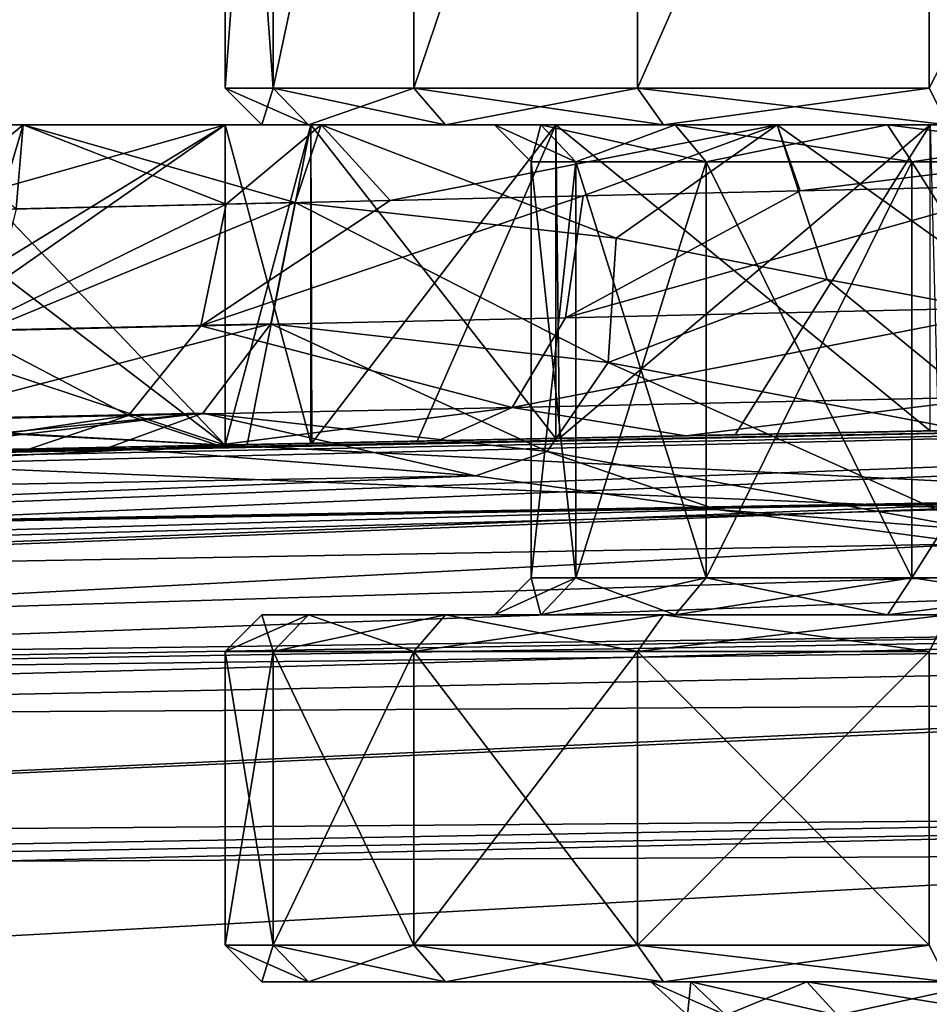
# Model space of a CAD drawing. Extents: x -62 to 446, y -84 to 1766.
# Tile 39 of 221: x 37 to 44, y -23 to -15. Entities that reach past the tile are written whole.
import ezdxf

# ---------------------------------------------------------------- set-up
doc = ezdxf.new("R2010")
doc.units = 0
doc.header["$LTSCALE"] = 65.185185
for name, color, linetype in [('1009', 7, 'CONTINUOUS'), ('1010', 7, 'CONTINUOUS'), ('1011', 7, 'CONTINUOUS'), ('1012', 7, 'CONTINUOUS'), ('1013', 7, 'CONTINUOUS'), ('1014', 7, 'CONTINUOUS'), ('1015', 7, 'CONTINUOUS'), ('1016', 7, 'CONTINUOUS'), ('1017', 7, 'CONTINUOUS'), ('1018', 7, 'CONTINUOUS'), ('1019', 7, 'CONTINUOUS'), ('1020', 7, 'CONTINUOUS'), ('762', 7, 'CONTINUOUS'), ('763', 7, 'CONTINUOUS'), ('764', 7, 'CONTINUOUS'), ('771', 7, 'CONTINUOUS'), ('773', 7, 'CONTINUOUS'), ('774', 7, 'CONTINUOUS'), ('775', 7, 'CONTINUOUS'), ('776', 7, 'CONTINUOUS'), ('777', 7, 'CONTINUOUS'), ('779', 7, 'CONTINUOUS'), ('883', 7, 'CONTINUOUS'), ('884', 7, 'CONTINUOUS'), ('885', 7, 'CONTINUOUS'), ('891', 7, 'CONTINUOUS'), ('895', 7, 'CONTINUOUS'), ('896', 7, 'CONTINUOUS'), ('897', 7, 'CONTINUOUS'), ('900', 7, 'CONTINUOUS'), ('905', 7, 'CONTINUOUS'), ('986', 7, 'CONTINUOUS'), ('987', 7, 'CONTINUOUS'), ('988', 7, 'CONTINUOUS'), ('989', 7, 'CONTINUOUS'), ('990', 7, 'CONTINUOUS'), ('991', 7, 'CONTINUOUS'), ('997', 7, 'CONTINUOUS'), ('998', 7, 'CONTINUOUS'), ('999', 7, 'CONTINUOUS')]:
    doc.layers.add(name, color=color, linetype=linetype)

msp = doc.modelspace()

# ---------------------------------------------------------------- linework, layer by layer
at = {"layer": '1009', "linetype": 'CONTINUOUS'}
for points in [[(38.8, -16), (38.5, -15.7), (38.8919, -15.7, -2.9764), (38.8, -16)], [(39.1816, -16, -2.8988), (38.8, -16), (38.8919, -15.7, -2.9764), (39.1816, -16, -2.8988)], [(39.1816, -16, -2.8988), (38.8919, -15.7, -2.9764), (40.0407, -15.7, -5.75), (39.1816, -16, -2.8988)], [(40.3005, -16, -5.6), (39.1816, -16, -2.8988), (40.0407, -15.7, -5.75), (40.3005, -16, -5.6)], [(40.3005, -16, -5.6), (40.0407, -15.7, -5.75), (41.8683, -15.7, -8.1317), (40.3005, -16, -5.6)], [(42.0804, -16, -7.9196), (40.3005, -16, -5.6), (41.8683, -15.7, -8.1317), (42.0804, -16, -7.9196)], [(42.0804, -16, -7.9196), (41.8683, -15.7, -8.1317), (44.25, -15.7, -9.9593), (42.0804, -16, -7.9196)], [(44.4, -16, -9.6995), (42.0804, -16, -7.9196), (44.25, -15.7, -9.9593), (44.4, -16, -9.6995)]]:
    msp.add_3dface(points, dxfattribs=at)
at = {"layer": '1010', "linetype": 'CONTINUOUS'}
for points in [[(38.8, -16), (39.1816, -16, 2.8988), (38.5, -15.7), (38.8, -16)], [(38.5, -15.7), (39.1816, -16, 2.8988), (38.8919, -15.7, 2.9764), (38.5, -15.7)], [(39.1816, -16, 2.8988), (40.3005, -16, 5.6), (38.8919, -15.7, 2.9764), (39.1816, -16, 2.8988)], [(40.3005, -16, 5.6), (40.0407, -15.7, 5.75), (38.8919, -15.7, 2.9764), (40.3005, -16, 5.6)], [(40.3005, -16, 5.6), (42.0804, -16, 7.9196), (40.0407, -15.7, 5.75), (40.3005, -16, 5.6)], [(42.0804, -16, 7.9196), (41.8683, -15.7, 8.1317), (40.0407, -15.7, 5.75), (42.0804, -16, 7.9196)], [(42.0804, -16, 7.9196), (44.4, -16, 9.6995), (41.8683, -15.7, 8.1317), (42.0804, -16, 7.9196)], [(44.4, -16, 9.6995), (44.25, -15.7, 9.9593), (41.8683, -15.7, 8.1317), (44.4, -16, 9.6995)]]:
    msp.add_3dface(points, dxfattribs=at)
at = {"layer": '1011', "linetype": 'CONTINUOUS'}
for points in [[(41, -16.3), (40.7, -16), (41.0764, -16, -2.6191), (41, -16.3)], [(41.3643, -16.3, -2.5346), (41, -16.3), (41.0764, -16, -2.6191), (41.3643, -16.3, -2.5346)], [(41.3643, -16.3, -2.5346), (41.0764, -16, -2.6191), (42.1759, -16, -5.0272), (41.3643, -16.3, -2.5346)], [(42.4283, -16.3, -4.8651), (41.3643, -16.3, -2.5346), (42.1759, -16, -5.0272), (42.4283, -16.3, -4.8651)], [(42.4283, -16.3, -4.8651), (42.1759, -16, -5.0272), (43.9093, -16, -7.0281), (42.4283, -16.3, -4.8651)], [(44.1058, -16.3, -6.8014), (42.4283, -16.3, -4.8651), (43.9093, -16, -7.0281), (44.1058, -16.3, -6.8014)], [(44.1058, -16.3, -6.8014), (43.9093, -16, -7.0281), (46.1363, -16, -8.4594), (44.1058, -16.3, -6.8014)], [(46.2609, -16.3, -8.1865), (44.1058, -16.3, -6.8014), (46.1363, -16, -8.4594), (46.2609, -16.3, -8.1865)]]:
    msp.add_3dface(points, dxfattribs=at)
at = {"layer": '1012', "linetype": 'CONTINUOUS'}
for points in [[(40.7, -16), (41, -16.3), (41.3643, -16.3, 2.5346), (40.7, -16)], [(41.0764, -16, 2.6191), (40.7, -16), (41.3643, -16.3, 2.5346), (41.0764, -16, 2.6191)], [(42.1759, -16, 5.0272), (41.0764, -16, 2.6191), (42.4283, -16.3, 4.865), (42.1759, -16, 5.0272)], [(41.0764, -16, 2.6191), (41.3643, -16.3, 2.5346), (42.4283, -16.3, 4.865), (41.0764, -16, 2.6191)], [(43.9093, -16, 7.0281), (42.1759, -16, 5.0272), (44.1058, -16.3, 6.8013), (43.9093, -16, 7.0281)], [(42.1759, -16, 5.0272), (42.4283, -16.3, 4.865), (44.1058, -16.3, 6.8013), (42.1759, -16, 5.0272)], [(46.1363, -16, 8.4594), (43.9093, -16, 7.0281), (46.2609, -16.3, 8.1865), (46.1363, -16, 8.4594)], [(43.9093, -16, 7.0281), (44.1058, -16.3, 6.8013), (46.2609, -16.3, 8.1865), (43.9093, -16, 7.0281)]]:
    msp.add_3dface(points, dxfattribs=at)
at = {"layer": '1013', "linetype": 'CONTINUOUS'}
for points in [[(41.0764, -20, -2.6191), (40.7, -20), (41.3643, -19.7, -2.5346), (41.0764, -20, -2.6191)], [(40.7, -20), (41, -19.7), (41.3643, -19.7, -2.5346), (40.7, -20)], [(42.1759, -20, -5.0272), (41.0764, -20, -2.6191), (42.4283, -19.7, -4.865), (42.1759, -20, -5.0272)], [(41.0764, -20, -2.6191), (41.3643, -19.7, -2.5346), (42.4283, -19.7, -4.865), (41.0764, -20, -2.6191)], [(43.9093, -20, -7.0281), (42.1759, -20, -5.0272), (44.1058, -19.7, -6.8013), (43.9093, -20, -7.0281)], [(42.1759, -20, -5.0272), (42.4283, -19.7, -4.865), (44.1058, -19.7, -6.8013), (42.1759, -20, -5.0272)], [(46.1363, -20, -8.4594), (43.9093, -20, -7.0281), (46.2609, -19.7, -8.1865), (46.1363, -20, -8.4594)], [(43.9093, -20, -7.0281), (44.1058, -19.7, -6.8013), (46.2609, -19.7, -8.1865), (43.9093, -20, -7.0281)]]:
    msp.add_3dface(points, dxfattribs=at)
at = {"layer": '1014', "linetype": 'CONTINUOUS'}
for points in [[(40.7, -20), (41.0764, -20, 2.6191), (41, -19.7), (40.7, -20)], [(41, -19.7), (41.0764, -20, 2.6191), (41.3643, -19.7, 2.5346), (41, -19.7)], [(41.0764, -20, 2.6191), (42.1759, -20, 5.0272), (41.3643, -19.7, 2.5346), (41.0764, -20, 2.6191)], [(42.1759, -20, 5.0272), (42.4283, -19.7, 4.865), (41.3643, -19.7, 2.5346), (42.1759, -20, 5.0272)], [(42.1759, -20, 5.0272), (43.9093, -20, 7.0281), (42.4283, -19.7, 4.865), (42.1759, -20, 5.0272)], [(43.9093, -20, 7.0281), (44.1058, -19.7, 6.8013), (42.4283, -19.7, 4.865), (43.9093, -20, 7.0281)], [(43.9093, -20, 7.0281), (46.1363, -20, 8.4594), (44.1058, -19.7, 6.8013), (43.9093, -20, 7.0281)], [(46.1363, -20, 8.4594), (46.2609, -19.7, 8.1865), (44.1058, -19.7, 6.8013), (46.1363, -20, 8.4594)]]:
    msp.add_3dface(points, dxfattribs=at)
at = {"layer": '1015', "linetype": 'CONTINUOUS'}
for points in [[(38.8919, -20.3, -2.9764), (38.5, -20.3), (39.1816, -20, -2.8988), (38.8919, -20.3, -2.9764)], [(38.5, -20.3), (38.8, -20), (39.1816, -20, -2.8988), (38.5, -20.3)], [(40.0407, -20.3, -5.75), (38.8919, -20.3, -2.9764), (40.3005, -20, -5.6), (40.0407, -20.3, -5.75)], [(38.8919, -20.3, -2.9764), (39.1816, -20, -2.8988), (40.3005, -20, -5.6), (38.8919, -20.3, -2.9764)], [(41.8683, -20.3, -8.1317), (40.0407, -20.3, -5.75), (42.0804, -20, -7.9196), (41.8683, -20.3, -8.1317)], [(40.0407, -20.3, -5.75), (40.3005, -20, -5.6), (42.0804, -20, -7.9196), (40.0407, -20.3, -5.75)], [(44.25, -20.3, -9.9593), (41.8683, -20.3, -8.1317), (44.4, -20, -9.6995), (44.25, -20.3, -9.9593)], [(41.8683, -20.3, -8.1317), (42.0804, -20, -7.9196), (44.4, -20, -9.6995), (41.8683, -20.3, -8.1317)]]:
    msp.add_3dface(points, dxfattribs=at)
at = {"layer": '1016', "linetype": 'CONTINUOUS'}
for points in [[(38.8, -20), (38.5, -20.3), (38.8919, -20.3, 2.9764), (38.8, -20)], [(39.1816, -20, 2.8988), (38.8, -20), (38.8919, -20.3, 2.9764), (39.1816, -20, 2.8988)], [(39.1816, -20, 2.8988), (38.8919, -20.3, 2.9764), (40.0407, -20.3, 5.75), (39.1816, -20, 2.8988)], [(40.3005, -20, 5.6), (39.1816, -20, 2.8988), (40.0407, -20.3, 5.75), (40.3005, -20, 5.6)], [(40.3005, -20, 5.6), (40.0407, -20.3, 5.75), (41.8683, -20.3, 8.1317), (40.3005, -20, 5.6)], [(42.0804, -20, 7.9196), (40.3005, -20, 5.6), (41.8683, -20.3, 8.1317), (42.0804, -20, 7.9196)], [(42.0804, -20, 7.9196), (41.8683, -20.3, 8.1317), (44.25, -20.3, 9.9593), (42.0804, -20, 7.9196)], [(44.4, -20, 9.6995), (42.0804, -20, 7.9196), (44.25, -20.3, 9.9593), (44.4, -20, 9.6995)]]:
    msp.add_3dface(points, dxfattribs=at)
at = {"layer": '1017', "linetype": 'CONTINUOUS'}
for points in [[(38.8, -23), (38.5, -22.7), (38.8919, -22.7, -2.9764), (38.8, -23)], [(39.1816, -23, -2.8988), (38.8, -23), (38.8919, -22.7, -2.9764), (39.1816, -23, -2.8988)], [(39.1816, -23, -2.8988), (38.8919, -22.7, -2.9764), (40.0407, -22.7, -5.75), (39.1816, -23, -2.8988)], [(40.3005, -23, -5.6), (39.1816, -23, -2.8988), (40.0407, -22.7, -5.75), (40.3005, -23, -5.6)], [(40.3005, -23, -5.6), (40.0407, -22.7, -5.75), (41.8683, -22.7, -8.1317), (40.3005, -23, -5.6)], [(42.0804, -23, -7.9196), (40.3005, -23, -5.6), (41.8683, -22.7, -8.1317), (42.0804, -23, -7.9196)], [(42.0804, -23, -7.9196), (41.8683, -22.7, -8.1317), (44.25, -22.7, -9.9593), (42.0804, -23, -7.9196)], [(44.4, -23, -9.6995), (42.0804, -23, -7.9196), (44.25, -22.7, -9.9593), (44.4, -23, -9.6995)]]:
    msp.add_3dface(points, dxfattribs=at)
at = {"layer": '1018', "linetype": 'CONTINUOUS'}
for points in [[(38.8, -23), (39.1816, -23, 2.8988), (38.5, -22.7), (38.8, -23)], [(38.5, -22.7), (39.1816, -23, 2.8988), (38.8919, -22.7, 2.9764), (38.5, -22.7)], [(39.1816, -23, 2.8988), (40.3005, -23, 5.6), (38.8919, -22.7, 2.9764), (39.1816, -23, 2.8988)], [(40.3005, -23, 5.6), (40.0407, -22.7, 5.75), (38.8919, -22.7, 2.9764), (40.3005, -23, 5.6)], [(40.3005, -23, 5.6), (42.0804, -23, 7.9196), (40.0407, -22.7, 5.75), (40.3005, -23, 5.6)], [(42.0804, -23, 7.9196), (41.8683, -22.7, 8.1317), (40.0407, -22.7, 5.75), (42.0804, -23, 7.9196)], [(42.0804, -23, 7.9196), (44.4, -23, 9.6995), (41.8683, -22.7, 8.1317), (42.0804, -23, 7.9196)], [(44.4, -23, 9.6995), (44.25, -22.7, 9.9593), (41.8683, -22.7, 8.1317), (44.4, -23, 9.6995)]]:
    msp.add_3dface(points, dxfattribs=at)
at = {"layer": '1019', "linetype": 'CONTINUOUS'}
for points in [[(42.2755, -23.272), (41.9768, -23), (42.3015, -23, -2.2594), (42.2755, -23.272)], [(42.5881, -23.272, -2.1753), (42.2755, -23.272), (42.3015, -23, -2.2594), (42.5881, -23.272, -2.1753)], [(42.5881, -23.272, -2.1753), (42.3015, -23, -2.2594), (43.25, -23, -4.337), (42.5881, -23.272, -2.1753)], [(43.5013, -23.272, -4.1755), (42.5881, -23.272, -2.1753), (43.25, -23, -4.337), (43.5013, -23.272, -4.1755)], [(43.5013, -23.272, -4.1755), (43.25, -23, -4.337), (44.7455, -23, -6.0631), (43.5013, -23.272, -4.1755)], [(44.9411, -23.272, -5.8374), (43.5013, -23.272, -4.1755), (44.7455, -23, -6.0631), (44.9411, -23.272, -5.8374)]]:
    msp.add_3dface(points, dxfattribs=at)
at = {"layer": '1020', "linetype": 'CONTINUOUS'}
for points in [[(41.9768, -23), (42.2755, -23.272), (42.5881, -23.272, 2.1753), (41.9768, -23)], [(42.3015, -23, 2.2594), (41.9768, -23), (42.5881, -23.272, 2.1753), (42.3015, -23, 2.2594)], [(43.25, -23, 4.3369), (42.3015, -23, 2.2594), (43.5013, -23.272, 4.1755), (43.25, -23, 4.3369)], [(42.3015, -23, 2.2594), (42.5881, -23.272, 2.1753), (43.5013, -23.272, 4.1755), (42.3015, -23, 2.2594)], [(44.7455, -23, 6.0631), (43.25, -23, 4.3369), (44.9411, -23.272, 5.8374), (44.7455, -23, 6.0631)], [(43.25, -23, 4.3369), (43.5013, -23.272, 4.1755), (44.9411, -23.272, 5.8374), (43.25, -23, 4.3369)]]:
    msp.add_3dface(points, dxfattribs=at)
at = {"layer": '762', "color": 7, "linetype": 'CONTINUOUS'}
for points in [[(61.5, -18.151, 0.025), (38.5, -18.6142, 0.025), (61.1439, -18.1582, 2.8396), (61.5, -18.151, 0.025)], [(38.5, -18.6142, 0.025), (60.1096, -18.179, 5.4814), (61.1439, -18.1582, 2.8396), (38.5, -18.6142, 0.025)], [(60.1096, -18.179, 5.4814), (38.5, -18.6142, 0.025), (58.2447, -18.2166, 7.0173), (60.1096, -18.179, 5.4814)], [(38.5, -18.6142, 0.025), (56.3337, -18.2551, 8.1753), (58.2447, -18.2166, 7.0173), (38.5, -18.6142, 0.025)], [(38.5, -18.6142, 0.025), (54.4208, -18.2936, 9.0092), (56.3337, -18.2551, 8.1753), (38.5, -18.6142, 0.025)], [(38.5, -18.6142, 0.025), (52.5272, -18.3317, 9.568), (54.4208, -18.2936, 9.0092), (38.5, -18.6142, 0.025)], [(38.5, -18.6142, 0.025), (50.6566, -18.3694, 9.8904), (52.5272, -18.3317, 9.568), (38.5, -18.6142, 0.025)], [(38.5, -18.6142, 0.025), (48.7987, -18.4068, 10), (50.6566, -18.3694, 9.8904), (38.5, -18.6142, 0.025)], [(48.7987, -18.4068, 10), (38.5, -18.6142, 0.025), (46.5599, -18.4519, 10), (48.7987, -18.4068, 10)], [(38.5, -18.6142, 0.025), (44.3211, -18.4969, 10), (46.5599, -18.4519, 10), (38.5, -18.6142, 0.025)], [(38.5, -18.6142, 0.025), (42.6635, -18.5303, 8.8559), (44.3211, -18.4969, 10), (38.5, -18.6142, 0.025)], [(38.5, -18.6142, 0.025), (41.231, -18.5592, 7.44), (42.6635, -18.5303, 8.8559), (38.5, -18.6142, 0.025)], [(38.5, -18.6142, 0.025), (40.0674, -18.5826, 5.796), (41.231, -18.5592, 7.44), (38.5, -18.6142, 0.025)], [(37.5503, -18.6333, 10), (35.6153, -18.6723, 6.9224), (21.4527, -18.9574, 10), (37.5503, -18.6333, 10)], [(38.5, -18.6142, 0.025), (39.2086, -18.5999, 3.9743), (40.0674, -18.5826, 5.796), (38.5, -18.6142, 0.025)], [(38.5, -18.6142, 0.025), (38.6807, -18.6105, 2.0308), (39.2086, -18.5999, 3.9743), (38.5, -18.6142, 0.025)]]:
    msp.add_3dface(points, dxfattribs=at)
at = {"layer": '763', "color": 7, "linetype": 'CONTINUOUS'}
for points in [[(38.5, -16, 0.025), (38.5, -18.6142, 0.025), (35.0232, -18.4228, 0.025), (38.5, -16, 0.025)], [(35.7387, -17.6929, 0.025), (38.5, -16, 0.025), (35.0232, -18.4228, 0.025), (35.7387, -17.6929, 0.025)], [(36, -16.7044, 0.025), (38.5, -16, 0.025), (35.7387, -17.6929, 0.025), (36, -16.7044, 0.025)], [(36, -16, 0.025), (38.5, -16, 0.025), (36, -16.7044, 0.025), (36, -16, 0.025)], [(65.4663, -18.2942, 0.025), (-30.604, -22.0061, 0.025), (61.5, -18.151, 0.025), (65.4663, -18.2942, 0.025)], [(-30.604, -22.0061, 0.025), (3.7125, -20.3149, 0.025), (61.5, -18.151, 0.025), (-30.604, -22.0061, 0.025)], [(38.5, -18.6142, 0.025), (61.5, -18.151, 0.025), (3.7125, -20.3149, 0.025), (38.5, -18.6142, 0.025)], [(65.5595, -18.321, 0.025), (-30.604, -22.0061, 0.025), (65.4663, -18.2942, 0.025), (65.5595, -18.321, 0.025)], [(66.9651, -19.0013, 0.025), (-30.604, -22.0061, 0.025), (65.5595, -18.321, 0.025), (66.9651, -19.0013, 0.025)], [(35.0232, -18.4228, 0.025), (38.5, -18.6142, 0.025), (34.0403, -18.704, 0.025), (35.0232, -18.4228, 0.025)], [(34.0403, -18.704, 0.025), (38.5, -18.6142, 0.025), (3.7125, -20.3149, 0.025), (34.0403, -18.704, 0.025)], [(67, -20.0407, 0.025), (-30.604, -22.0061, 0.025), (66.9651, -19.0013, 0.025), (67, -20.0407, 0.025)]]:
    msp.add_3dface(points, dxfattribs=at)
at = {"layer": '764', "color": 7, "linetype": 'CONTINUOUS'}
for points in [[(-30.604, -22.0061, 0.025), (67, -20.0407, 0.025), (-30.604, -22.0061), (-30.604, -22.0061, 0.025)], [(-30.604, -22.0061), (67, -20.0407, 0.025), (67, -20.0407), (-30.604, -22.0061)]]:
    msp.add_3dface(points, dxfattribs=at)
at = {"layer": '771', "color": 7, "linetype": 'CONTINUOUS'}
for points in [[(40.5437, -18.8649, 12.3981), (37.5503, -18.6333, 10), (9.0709, -19.43, 12.1011), (40.5437, -18.8649, 12.3981)], [(37.5503, -18.6333, 10), (21.4527, -18.9574, 10), (9.0709, -19.43, 12.1011), (37.5503, -18.6333, 10)], [(12.5996, -19.9955, 14.0563), (40.5437, -18.8649, 12.3981), (9.0709, -19.43, 12.1011), (12.5996, -19.9955, 14.0563)], [(42.5116, -19.1412, 13.4328), (40.5437, -18.8649, 12.3981), (12.5996, -19.9955, 14.0563), (42.5116, -19.1412, 13.4328)], [(44.625, -19.4224, 14.2142), (42.5116, -19.1412, 13.4328), (12.5996, -19.9955, 14.0563), (44.625, -19.4224, 14.2142)], [(15.8623, -20.9126, 15.7837), (44.625, -19.4224, 14.2142), (12.5996, -19.9955, 14.0563), (15.8623, -20.9126, 15.7837)], [(48.8257, -19.7243, 14.9619), (44.625, -19.4224, 14.2142), (15.8623, -20.9126, 15.7837), (48.8257, -19.7243, 14.9619)], [(48.8458, -20.7224, 16.3998), (48.8257, -19.7243, 14.9619), (15.8623, -20.9126, 15.7837), (48.8458, -20.7224, 16.3998)], [(18.801, -22.0985, 17.2257), (48.8458, -20.7224, 16.3998), (15.8623, -20.9126, 15.7837), (18.801, -22.0985, 17.2257)], [(48.8465, -20.7554, 16.4392), (48.8458, -20.7224, 16.3998), (18.801, -22.0985, 17.2257), (48.8465, -20.7554, 16.4392)], [(48.8707, -21.9557, 17.6416), (48.8465, -20.7554, 16.4392), (18.801, -22.0985, 17.2257), (48.8707, -21.9557, 17.6416)], [(21.393, -23.4681, 18.3572), (48.8707, -21.9557, 17.6416), (18.801, -22.0985, 17.2257), (21.393, -23.4681, 18.3572)], [(48.8994, -23.3867, 18.6492), (48.8707, -21.9557, 17.6416), (21.393, -23.4681, 18.3572), (48.8994, -23.3867, 18.6492)]]:
    msp.add_3dface(points, dxfattribs=at)
at = {"layer": '773', "color": 7, "linetype": 'CONTINUOUS'}
for points in [[(38.5, -16, 0.025), (36, -16, 0.025), (36.851, -16, 4.8065), (38.5, -16, 0.025)], [(39.2843, -16, 9.0097), (38.5, -16, 0.025), (36.851, -16, 4.8065), (39.2843, -16, 9.0097)], [(39.2002, -16, 3.9515), (38.5, -16, 0.025), (39.2843, -16, 9.0097), (39.2002, -16, 3.9515)], [(41.1994, -16, 7.4027), (39.2002, -16, 3.9515), (39.2843, -16, 9.0097), (41.1994, -16, 7.4027)], [(43.0072, -16, 12.1285), (41.1994, -16, 7.4027), (39.2843, -16, 9.0097), (43.0072, -16, 12.1285)], [(44.2572, -16, 9.9635), (41.1994, -16, 7.4027), (43.0072, -16, 12.1285), (44.2572, -16, 9.9635)], [(47.5717, -16, 13.7878), (44.2572, -16, 9.9635), (43.0072, -16, 12.1285), (47.5717, -16, 13.7878)]]:
    msp.add_3dface(points, dxfattribs=at)
at = {"layer": '774', "color": 7, "linetype": 'CONTINUOUS'}
for points in [[(36.851, -16, 4.8065), (36, -16, 0.025), (36.7936, -16.6861, 4.6466), (36.851, -16, 4.8065)], [(39.0713, -16.6337, 8.75), (36.851, -16, 4.8065), (36.7936, -16.6861, 4.6466), (39.0713, -16.6337, 8.75)], [(39.2843, -16, 9.0097), (36.851, -16, 4.8065), (39.0713, -16.6337, 8.75), (39.2843, -16, 9.0097)], [(41.6915, -16.9236, 11.268), (39.2843, -16, 9.0097), (39.0713, -16.6337, 8.75), (41.6915, -16.9236, 11.268)], [(43.0072, -16, 12.1285), (39.2843, -16, 9.0097), (41.6915, -16.9236, 11.268), (43.0072, -16, 12.1285)], [(43.4146, -17.2631, 12.3544), (43.0072, -16, 12.1285), (41.6915, -16.9236, 11.268), (43.4146, -17.2631, 12.3544)], [(47.5717, -16, 13.7878), (43.0072, -16, 12.1285), (45.2649, -17.609, 13.1749), (47.5717, -16, 13.7878)], [(45.2649, -17.609, 13.1749), (43.0072, -16, 12.1285), (43.4146, -17.2631, 12.3544), (45.2649, -17.609, 13.1749)]]:
    msp.add_3dface(points, dxfattribs=at)
at = {"layer": '775', "color": 7, "linetype": 'CONTINUOUS'}
for points in [[(38.5, -18.6142, 0.025), (38.5, -16, 0.025), (39.2002, -16, 3.9515), (38.5, -18.6142, 0.025)], [(38.5, -18.6142, 0.025), (39.2002, -16, 3.9515), (38.6807, -18.6105, 2.0308), (38.5, -18.6142, 0.025)], [(38.6807, -18.6105, 2.0308), (39.2002, -16, 3.9515), (39.2086, -18.5999, 3.9743), (38.6807, -18.6105, 2.0308)], [(39.2002, -16, 3.9515), (41.1994, -16, 7.4027), (39.2086, -18.5999, 3.9743), (39.2002, -16, 3.9515)], [(39.2086, -18.5999, 3.9743), (41.1994, -16, 7.4027), (40.0674, -18.5826, 5.796), (39.2086, -18.5999, 3.9743)], [(40.0674, -18.5826, 5.796), (41.1994, -16, 7.4027), (41.231, -18.5592, 7.44), (40.0674, -18.5826, 5.796)], [(41.1994, -16, 7.4027), (44.2572, -16, 9.9635), (41.231, -18.5592, 7.44), (41.1994, -16, 7.4027)], [(41.231, -18.5592, 7.44), (44.2572, -16, 9.9635), (42.6635, -18.5303, 8.8559), (41.231, -18.5592, 7.44)], [(42.6635, -18.5303, 8.8559), (44.2572, -16, 9.9635), (44.3211, -18.4969, 10), (42.6635, -18.5303, 8.8559)]]:
    msp.add_3dface(points, dxfattribs=at)
at = {"layer": '776', "color": 7, "linetype": 'CONTINUOUS'}
for points in [[(39.0713, -16.6337, 8.75), (36.7936, -16.6861, 4.6466), (36.5491, -17.6752, 4.7402), (39.0713, -16.6337, 8.75)], [(39.0713, -16.6337, 8.75), (36.5491, -17.6752, 4.7402), (38.8743, -17.6236, 8.9236), (39.0713, -16.6337, 8.75)], [(36.5491, -17.6752, 4.7402), (35.8748, -18.4054, 4.9827), (38.8743, -17.6236, 8.9236), (36.5491, -17.6752, 4.7402)], [(38.8743, -17.6236, 8.9236), (35.8748, -18.4054, 4.9827), (38.3183, -18.355, 9.3806), (38.8743, -17.6236, 8.9236)], [(35.8748, -18.4054, 4.9827), (34.9473, -18.6857, 5.3105), (38.3183, -18.355, 9.3806), (35.8748, -18.4054, 4.9827)], [(38.3183, -18.355, 9.3806), (34.9473, -18.6857, 5.3105), (35.6153, -18.6723, 6.9224), (38.3183, -18.355, 9.3806)], [(37.5503, -18.6333, 10), (38.3183, -18.355, 9.3806), (35.6153, -18.6723, 6.9224), (37.5503, -18.6333, 10)]]:
    msp.add_3dface(points, dxfattribs=at)
at = {"layer": '777', "color": 7, "linetype": 'CONTINUOUS'}
for points in [[(39.0713, -16.6337, 8.75), (38.8743, -17.6236, 8.9236), (41.627, -17.9414, 11.5465), (39.0713, -16.6337, 8.75)], [(41.6915, -16.9236, 11.268), (39.0713, -16.6337, 8.75), (41.627, -17.9414, 11.5465), (41.6915, -16.9236, 11.268)], [(43.4146, -17.2631, 12.3544), (41.6915, -16.9236, 11.268), (41.627, -17.9414, 11.5465), (43.4146, -17.2631, 12.3544)], [(43.4146, -17.2631, 12.3544), (41.627, -17.9414, 11.5465), (45.0291, -18.5865, 13.3686), (43.4146, -17.2631, 12.3544)], [(45.2649, -17.609, 13.1749), (43.4146, -17.2631, 12.3544), (45.0291, -18.5865, 13.3686), (45.2649, -17.609, 13.1749)], [(38.8743, -17.6236, 8.9236), (38.3183, -18.355, 9.3806), (41.13, -18.6663, 12.0762), (38.8743, -17.6236, 8.9236)], [(38.8743, -17.6236, 8.9236), (41.13, -18.6663, 12.0762), (41.627, -17.9414, 11.5465), (38.8743, -17.6236, 8.9236)], [(41.13, -18.6663, 12.0762), (44.6903, -19.311, 14.0114), (41.627, -17.9414, 11.5465), (41.13, -18.6663, 12.0762)], [(41.627, -17.9414, 11.5465), (44.6903, -19.311, 14.0114), (45.0291, -18.5865, 13.3686), (41.627, -17.9414, 11.5465)], [(38.3183, -18.355, 9.3806), (37.5503, -18.6333, 10), (40.5437, -18.8649, 12.3981), (38.3183, -18.355, 9.3806)], [(41.13, -18.6663, 12.0762), (38.3183, -18.355, 9.3806), (40.5437, -18.8649, 12.3981), (41.13, -18.6663, 12.0762)], [(42.5116, -19.1412, 13.4328), (41.13, -18.6663, 12.0762), (40.5437, -18.8649, 12.3981), (42.5116, -19.1412, 13.4328)], [(44.6903, -19.311, 14.0114), (41.13, -18.6663, 12.0762), (42.5116, -19.1412, 13.4328), (44.6903, -19.311, 14.0114)], [(44.625, -19.4224, 14.2142), (44.6903, -19.311, 14.0114), (42.5116, -19.1412, 13.4328), (44.625, -19.4224, 14.2142)]]:
    msp.add_3dface(points, dxfattribs=at)
at = {"layer": '779', "color": 7, "linetype": 'CONTINUOUS'}
for points in [[(-30.604, -22.0061), (67, -20.0407), (-30, -82), (-30.604, -22.0061)], [(67, -20.0407), (67, -82), (-30, -82), (67, -20.0407)]]:
    msp.add_3dface(points, dxfattribs=at)
at = {"layer": '883', "color": 7, "linetype": 'CONTINUOUS'}
for points in [[(38.5, -18.6142, -0.025), (61.5, -18.151, -0.025), (39.2, -18.6001, -3.9511), (38.5, -18.6142, -0.025)], [(61.5, -18.151, -0.025), (41.199, -18.5598, -7.4021), (39.2, -18.6001, -3.9511), (61.5, -18.151, -0.025)], [(61.5, -18.151, -0.025), (44.2567, -18.4982, -9.9631), (41.199, -18.5598, -7.4021), (61.5, -18.151, -0.025)], [(44.4725, -18.4939, -15), (24.3324, -18.8994, -15), (42.2616, -18.5384, -13.9818), (44.4725, -18.4939, -15)], [(24.3324, -18.8994, -15), (40.2366, -18.5792, -12.6447), (42.2616, -18.5384, -13.9818), (24.3324, -18.8994, -15)], [(24.3324, -18.8994, -15), (38.4371, -18.6154, -11.0167), (40.2366, -18.5792, -12.6447), (24.3324, -18.8994, -15)], [(24.3324, -18.8994, -15), (36.9046, -18.6463, -9.1354), (38.4371, -18.6154, -11.0167), (24.3324, -18.8994, -15)], [(24.3324, -18.8994, -15), (35.6742, -18.6711, -7.044), (36.9046, -18.6463, -9.1354), (24.3324, -18.8994, -15)]]:
    msp.add_3dface(points, dxfattribs=at)
at = {"layer": '884', "color": 7, "linetype": 'CONTINUOUS'}
for points in [[(36, -16, -0.025), (36, -16.7044, -0.025), (38.5, -18.6142, -0.025), (36, -16, -0.025)], [(38.5, -16, -0.025), (36, -16, -0.025), (38.5, -18.6142, -0.025), (38.5, -16, -0.025)], [(36, -16.7044, -0.025), (35.7349, -17.6994, -0.025), (38.5, -18.6142, -0.025), (36, -16.7044, -0.025)], [(35.7349, -17.6994, -0.025), (35.0232, -18.4229, -0.025), (38.5, -18.6142, -0.025), (35.7349, -17.6994, -0.025)], [(38.5, -18.6142, -0.025), (67, -20.0407, -0.025), (61.5, -18.151, -0.025), (38.5, -18.6142, -0.025)], [(35.0081, -18.4317, -0.025), (34.0403, -18.704, -0.025), (38.5, -18.6142, -0.025), (35.0081, -18.4317, -0.025)], [(35.0232, -18.4229, -0.025), (35.0081, -18.4317, -0.025), (38.5, -18.6142, -0.025), (35.0232, -18.4229, -0.025)], [(34.0403, -18.704, -0.025), (67, -20.0407, -0.025), (38.5, -18.6142, -0.025), (34.0403, -18.704, -0.025)], [(4.2226, -20.8047, -0.025), (67, -20.0407, -0.025), (34.0403, -18.704, -0.025), (4.2226, -20.8047, -0.025)], [(-30.604, -22.0061, -0.025), (67, -20.0407, -0.025), (4.2226, -20.8047, -0.025), (-30.604, -22.0061, -0.025)]]:
    msp.add_3dface(points, dxfattribs=at)
at = {"layer": '885', "color": 7, "linetype": 'CONTINUOUS'}
for points in [[(67, -20.0407, -0.025), (-30.604, -22.0061, -0.025), (67, -20.0407), (67, -20.0407, -0.025)], [(-30.604, -22.0061, -0.025), (-30.604, -22.0061), (67, -20.0407), (-30.604, -22.0061, -0.025)]]:
    msp.add_3dface(points, dxfattribs=at)
at = {"layer": '891', "color": 7, "linetype": 'CONTINUOUS'}
for points in [[(-30.6435, -20.0424, -15.5982), (-30.6442, -20.0065, -15), (46.712, -18.4704, -15.4643), (-30.6435, -20.0424, -15.5982)], [(46.712, -18.4704, -15.4643), (-30.6442, -20.0065, -15), (4.1924, -19.305, -15), (46.712, -18.4704, -15.4643)], [(-30.6366, -20.387, -16.9134), (-30.6435, -20.0424, -15.5982), (48.9003, -18.4519, -15.6853), (-30.6366, -20.387, -16.9134)], [(48.9003, -18.4519, -15.6853), (-30.6435, -20.0424, -15.5982), (46.712, -18.4704, -15.4643), (48.9003, -18.4519, -15.6853)], [(48.9115, -19.0067, -17.3787), (-30.6366, -20.387, -16.9134), (48.9003, -18.4519, -15.6853), (48.9115, -19.0067, -17.3787)], [(24.3324, -18.8994, -15), (46.712, -18.4704, -15.4643), (4.1924, -19.305, -15), (24.3324, -18.8994, -15)], [(44.4725, -18.4939, -15), (46.712, -18.4704, -15.4643), (24.3324, -18.8994, -15), (44.4725, -18.4939, -15)], [(-30.6359, -20.4216, -16.9949), (-30.6366, -20.387, -16.9134), (48.9115, -19.0067, -17.3787), (-30.6359, -20.4216, -16.9949)], [(48.9117, -19.0187, -17.4008), (-30.6359, -20.4216, -16.9949), (48.9115, -19.0067, -17.3787), (48.9117, -19.0187, -17.4008)], [(-30.6205, -21.1848, -18.2244), (-30.6359, -20.4216, -16.9949), (48.9117, -19.0187, -17.4008), (-30.6205, -21.1848, -18.2244)], [(48.9339, -20.1201, -18.77), (-30.6205, -21.1848, -18.2244), (48.9117, -19.0187, -17.4008), (48.9339, -20.1201, -18.77)], [(-30.6148, -21.4707, -18.5355), (-30.6205, -21.1848, -18.2244), (48.9339, -20.1201, -18.77), (-30.6148, -21.4707, -18.5355)], [(48.9347, -20.1596, -18.8041), (-30.6148, -21.4707, -18.5355), (48.9339, -20.1201, -18.77), (48.9347, -20.1596, -18.8041)], [(-30.5987, -22.2681, -19.1838), (-30.6148, -21.4707, -18.5355), (48.9347, -20.1596, -18.8041), (-30.5987, -22.2681, -19.1838)], [(48.9647, -21.6506, -19.6824), (-30.5987, -22.2681, -19.1838), (48.9347, -20.1596, -18.8041), (48.9647, -21.6506, -19.6824)], [(-30.5821, -23.0924, -19.6194), (-30.5987, -22.2681, -19.1838), (48.9647, -21.6506, -19.6824), (-30.5821, -23.0924, -19.6194)], [(48.9662, -21.7249, -19.7096), (-30.5821, -23.0924, -19.6194), (48.9647, -21.6506, -19.6824), (48.9662, -21.7249, -19.7096)], [(-30.5723, -23.5807, -19.7926), (-30.5821, -23.0924, -19.6194), (48.9662, -21.7249, -19.7096), (-30.5723, -23.5807, -19.7926)], [(49, -23.4037, -20), (-30.5723, -23.5807, -19.7926), (48.9662, -21.7249, -19.7096), (49, -23.4037, -20)]]:
    msp.add_3dface(points, dxfattribs=at)
at = {"layer": '895', "color": 7, "linetype": 'CONTINUOUS'}
for points in [[(36, -16, -0.025), (38.5, -16, -0.025), (36.851, -16, -4.8065), (36, -16, -0.025)], [(38.5, -16, -0.025), (39.2002, -16, -3.9515), (36.851, -16, -4.8065), (38.5, -16, -0.025)], [(39.2002, -16, -3.9515), (39.2843, -16, -9.0097), (36.851, -16, -4.8065), (39.2002, -16, -3.9515)], [(39.2002, -16, -3.9515), (41.1994, -16, -7.4027), (39.2843, -16, -9.0097), (39.2002, -16, -3.9515)], [(41.1994, -16, -7.4027), (43.0072, -16, -12.1285), (39.2843, -16, -9.0097), (41.1994, -16, -7.4027)], [(41.1994, -16, -7.4027), (44.2572, -16, -9.9635), (43.0072, -16, -12.1285), (41.1994, -16, -7.4027)], [(44.2572, -16, -9.9635), (47.5717, -16, -13.7878), (43.0072, -16, -12.1285), (44.2572, -16, -9.9635)]]:
    msp.add_3dface(points, dxfattribs=at)
at = {"layer": '896', "color": 7, "linetype": 'CONTINUOUS'}
for points in [[(38.5, -16, -0.025), (38.5, -18.6142, -0.025), (39.2, -18.6001, -3.9511), (38.5, -16, -0.025)], [(38.5, -16, -0.025), (39.2, -18.6001, -3.9511), (39.2002, -16, -3.9515), (38.5, -16, -0.025)], [(39.2, -18.6001, -3.9511), (41.199, -18.5598, -7.4021), (39.2002, -16, -3.9515), (39.2, -18.6001, -3.9511)], [(39.2002, -16, -3.9515), (41.199, -18.5598, -7.4021), (41.1994, -16, -7.4027), (39.2002, -16, -3.9515)], [(41.199, -18.5598, -7.4021), (44.2567, -18.4982, -9.9631), (41.1994, -16, -7.4027), (41.199, -18.5598, -7.4021)], [(41.1994, -16, -7.4027), (44.2567, -18.4982, -9.9631), (44.2572, -16, -9.9635), (41.1994, -16, -7.4027)]]:
    msp.add_3dface(points, dxfattribs=at)
at = {"layer": '897', "color": 7, "linetype": 'CONTINUOUS'}
for points in [[(36, -16.7044, -0.025), (36, -16, -0.025), (36.851, -16, -4.8065), (36, -16.7044, -0.025)], [(36, -16.7044, -0.025), (36.851, -16, -4.8065), (36.643, -16.6896, -4.1942), (36, -16.7044, -0.025)], [(36.643, -16.6896, -4.1942), (36.851, -16, -4.8065), (38.5072, -16.6467, -7.9948), (36.643, -16.6896, -4.1942)], [(36.851, -16, -4.8065), (39.2843, -16, -9.0097), (38.5072, -16.6467, -7.9948), (36.851, -16, -4.8065)], [(38.5072, -16.6467, -7.9948), (39.2843, -16, -9.0097), (39.8481, -16.6158, -9.6405), (38.5072, -16.6467, -7.9948)], [(39.2843, -16, -9.0097), (43.0072, -16, -12.1285), (39.8481, -16.6158, -9.6405), (39.2843, -16, -9.0097)], [(39.8481, -16.6158, -9.6405), (43.0072, -16, -12.1285), (41.4225, -16.5796, -11.0646), (39.8481, -16.6158, -9.6405)], [(41.4225, -16.5796, -11.0646), (43.0072, -16, -12.1285), (43.194, -16.5388, -12.2343), (41.4225, -16.5796, -11.0646)], [(43.0072, -16, -12.1285), (47.5717, -16, -13.7878), (43.194, -16.5388, -12.2343), (43.0072, -16, -12.1285)], [(47.5717, -16, -13.7878), (45.1282, -16.4943, -13.125), (43.194, -16.5388, -12.2343), (47.5717, -16, -13.7878)]]:
    msp.add_3dface(points, dxfattribs=at)
at = {"layer": '900', "color": 7, "linetype": 'CONTINUOUS'}
for points in [[(43.194, -16.5388, -12.2343), (45.1282, -16.4943, -13.125), (41.2799, -17.5743, -11.2895), (43.194, -16.5388, -12.2343)], [(45.1282, -16.4943, -13.125), (45.0536, -17.4892, -13.3801), (41.2799, -17.5743, -11.2895), (45.1282, -16.4943, -13.125)], [(41.4225, -16.5796, -11.0646), (43.194, -16.5388, -12.2343), (41.2799, -17.5743, -11.2895), (41.4225, -16.5796, -11.0646)], [(36.643, -16.6896, -4.1942), (38.5072, -16.6467, -7.9948), (36.3959, -17.6845, -4.2919), (36.643, -16.6896, -4.1942)], [(38.5072, -16.6467, -7.9948), (38.3027, -17.6415, -8.165), (36.3959, -17.6845, -4.2919), (38.5072, -16.6467, -7.9948)], [(39.8481, -16.6158, -9.6405), (41.4225, -16.5796, -11.0646), (38.3027, -17.6415, -8.165), (39.8481, -16.6158, -9.6405)], [(41.4225, -16.5796, -11.0646), (41.2799, -17.5743, -11.2895), (38.3027, -17.6415, -8.165), (41.4225, -16.5796, -11.0646)], [(38.5072, -16.6467, -7.9948), (39.8481, -16.6158, -9.6405), (38.3027, -17.6415, -8.165), (38.5072, -16.6467, -7.9948)], [(44.8136, -18.2214, -14.0663), (40.8439, -18.3066, -11.8711), (45.0536, -17.4892, -13.3801), (44.8136, -18.2214, -14.0663)], [(45.0536, -17.4892, -13.3801), (40.8439, -18.3066, -11.8711), (41.2799, -17.5743, -11.2895), (45.0536, -17.4892, -13.3801)], [(41.2799, -17.5743, -11.2895), (40.8439, -18.3066, -11.8711), (38.3027, -17.6415, -8.165), (41.2799, -17.5743, -11.2895)], [(37.7109, -18.3738, -8.5869), (35.7037, -18.4168, -4.5136), (36.3959, -17.6845, -4.2919), (37.7109, -18.3738, -8.5869)], [(38.3027, -17.6415, -8.165), (37.7109, -18.3738, -8.5869), (36.3959, -17.6845, -4.2919), (38.3027, -17.6415, -8.165)], [(40.8439, -18.3066, -11.8711), (37.7109, -18.3738, -8.5869), (38.3027, -17.6415, -8.165), (40.8439, -18.3066, -11.8711)], [(40.8439, -18.3066, -11.8711), (44.8136, -18.2214, -14.0663), (42.2616, -18.5384, -13.9818), (40.8439, -18.3066, -11.8711)], [(44.8136, -18.2214, -14.0663), (44.4725, -18.4939, -15), (42.2616, -18.5384, -13.9818), (44.8136, -18.2214, -14.0663)], [(37.7109, -18.3738, -8.5869), (40.8439, -18.3066, -11.8711), (38.4371, -18.6154, -11.0167), (37.7109, -18.3738, -8.5869)], [(38.4371, -18.6154, -11.0167), (40.8439, -18.3066, -11.8711), (40.2366, -18.5792, -12.6447), (38.4371, -18.6154, -11.0167)], [(40.2366, -18.5792, -12.6447), (40.8439, -18.3066, -11.8711), (42.2616, -18.5384, -13.9818), (40.2366, -18.5792, -12.6447)], [(35.7037, -18.4168, -4.5136), (37.7109, -18.3738, -8.5869), (35.6742, -18.6711, -7.044), (35.7037, -18.4168, -4.5136)], [(35.6742, -18.6711, -7.044), (37.7109, -18.3738, -8.5869), (36.9046, -18.6463, -9.1354), (35.6742, -18.6711, -7.044)], [(36.9046, -18.6463, -9.1354), (37.7109, -18.3738, -8.5869), (38.4371, -18.6154, -11.0167), (36.9046, -18.6463, -9.1354)]]:
    msp.add_3dface(points, dxfattribs=at)
at = {"layer": '905', "color": 7, "linetype": 'CONTINUOUS'}
for points in [[(67, -20.0407), (-30.604, -22.0061), (67, -82), (67, -20.0407)], [(67, -82), (-30.604, -22.0061), (-30, -82), (67, -82)]]:
    msp.add_3dface(points, dxfattribs=at)
at = {"layer": '986', "linetype": 'CONTINUOUS'}
for points in [[(41.9768, -23), (42.3015, -23, 2.2594), (38.8, -23), (41.9768, -23)], [(38.8, -23), (42.3015, -23, 2.2594), (39.1816, -23, 2.8988), (38.8, -23)], [(41.9768, -23), (38.8, -23), (39.1816, -23, -2.8988), (41.9768, -23)], [(42.3015, -23, 2.2594), (43.25, -23, 4.3369), (39.1816, -23, 2.8988), (42.3015, -23, 2.2594)], [(39.1816, -23, 2.8988), (43.25, -23, 4.3369), (40.3005, -23, 5.6), (39.1816, -23, 2.8988)], [(42.3015, -23, -2.2594), (41.9768, -23), (39.1816, -23, -2.8988), (42.3015, -23, -2.2594)], [(43.25, -23, -4.337), (42.3015, -23, -2.2594), (39.1816, -23, -2.8988), (43.25, -23, -4.337)], [(40.3005, -23, -5.6), (43.25, -23, -4.337), (39.1816, -23, -2.8988), (40.3005, -23, -5.6)], [(44.7455, -23, 6.0631), (46.6667, -23, 7.298), (40.3005, -23, 5.6), (44.7455, -23, 6.0631)], [(40.3005, -23, 5.6), (46.6667, -23, 7.298), (42.0804, -23, 7.9196), (40.3005, -23, 5.6)], [(43.25, -23, 4.3369), (44.7455, -23, 6.0631), (40.3005, -23, 5.6), (43.25, -23, 4.3369)], [(44.7455, -23, -6.0631), (43.25, -23, -4.337), (40.3005, -23, -5.6), (44.7455, -23, -6.0631)], [(42.0804, -23, -7.9196), (44.7455, -23, -6.0631), (40.3005, -23, -5.6), (42.0804, -23, -7.9196)], [(46.6667, -23, 7.298), (48.8581, -23, 7.9415), (42.0804, -23, 7.9196), (46.6667, -23, 7.298)], [(42.0804, -23, 7.9196), (48.8581, -23, 7.9415), (55.6, -23, 9.6995), (42.0804, -23, 7.9196)], [(46.6667, -23, -7.298), (44.7455, -23, -6.0631), (42.0804, -23, -7.9196), (46.6667, -23, -7.298)], [(48.8581, -23, -7.9415), (46.6667, -23, -7.298), (42.0804, -23, -7.9196), (48.8581, -23, -7.9415)], [(44.4, -23, -9.6995), (48.8581, -23, -7.9415), (42.0804, -23, -7.9196), (44.4, -23, -9.6995)], [(44.4, -23, 9.6995), (42.0804, -23, 7.9196), (55.6, -23, 9.6995), (44.4, -23, 9.6995)]]:
    msp.add_3dface(points, dxfattribs=at)
at = {"layer": '987', "linetype": 'CONTINUOUS'}
for points in [[(38.5, -20.3), (38.8919, -20.3, -2.9764), (38.5, -22.7), (38.5, -20.3)], [(38.5, -22.7), (38.8919, -20.3, -2.9764), (38.8919, -22.7, -2.9764), (38.5, -22.7)], [(38.8919, -20.3, -2.9764), (40.0407, -20.3, -5.75), (38.8919, -22.7, -2.9764), (38.8919, -20.3, -2.9764)], [(38.8919, -22.7, -2.9764), (40.0407, -20.3, -5.75), (40.0407, -22.7, -5.75), (38.8919, -22.7, -2.9764)], [(40.0407, -20.3, -5.75), (41.8683, -20.3, -8.1317), (40.0407, -22.7, -5.75), (40.0407, -20.3, -5.75)], [(40.0407, -22.7, -5.75), (41.8683, -20.3, -8.1317), (41.8683, -22.7, -8.1317), (40.0407, -22.7, -5.75)], [(41.8683, -20.3, -8.1317), (44.25, -20.3, -9.9593), (41.8683, -22.7, -8.1317), (41.8683, -20.3, -8.1317)], [(41.8683, -22.7, -8.1317), (44.25, -20.3, -9.9593), (44.25, -22.7, -9.9593), (41.8683, -22.7, -8.1317)]]:
    msp.add_3dface(points, dxfattribs=at)
at = {"layer": '988', "linetype": 'CONTINUOUS'}
for points in [[(40.7, -20), (41.0764, -20, -2.6191), (38.8, -20), (40.7, -20)], [(38.8, -20), (41.0764, -20, -2.6191), (39.1816, -20, -2.8988), (38.8, -20)], [(40.7, -20), (38.8, -20), (39.1816, -20, 2.8988), (40.7, -20)], [(41.0764, -20, -2.6191), (42.1759, -20, -5.0272), (39.1816, -20, -2.8988), (41.0764, -20, -2.6191)], [(39.1816, -20, -2.8988), (42.1759, -20, -5.0272), (40.3005, -20, -5.6), (39.1816, -20, -2.8988)], [(41.0764, -20, 2.6191), (40.7, -20), (39.1816, -20, 2.8988), (41.0764, -20, 2.6191)], [(42.1759, -20, 5.0272), (41.0764, -20, 2.6191), (39.1816, -20, 2.8988), (42.1759, -20, 5.0272)], [(40.3005, -20, 5.6), (42.1759, -20, 5.0272), (39.1816, -20, 2.8988), (40.3005, -20, 5.6)], [(42.1759, -20, -5.0272), (43.9093, -20, -7.0281), (40.3005, -20, -5.6), (42.1759, -20, -5.0272)], [(40.3005, -20, -5.6), (43.9093, -20, -7.0281), (42.0804, -20, -7.9196), (40.3005, -20, -5.6)], [(43.9093, -20, 7.0281), (42.1759, -20, 5.0272), (40.3005, -20, 5.6), (43.9093, -20, 7.0281)], [(42.0804, -20, 7.9196), (43.9093, -20, 7.0281), (40.3005, -20, 5.6), (42.0804, -20, 7.9196)], [(46.1363, -20, -8.4594), (48.6763, -20, -9.2053), (42.0804, -20, -7.9196), (46.1363, -20, -8.4594)], [(42.0804, -20, -7.9196), (48.6763, -20, -9.2053), (44.4, -20, -9.6995), (42.0804, -20, -7.9196)], [(43.9093, -20, -7.0281), (46.1363, -20, -8.4594), (42.0804, -20, -7.9196), (43.9093, -20, -7.0281)], [(46.1363, -20, 8.4594), (43.9093, -20, 7.0281), (42.0804, -20, 7.9196), (46.1363, -20, 8.4594)], [(44.4, -20, 9.6995), (46.1363, -20, 8.4594), (42.0804, -20, 7.9196), (44.4, -20, 9.6995)]]:
    msp.add_3dface(points, dxfattribs=at)
at = {"layer": '989', "linetype": 'CONTINUOUS'}
for points in [[(41, -19.7), (41, -16.3), (41.3643, -16.3, -2.5346), (41, -19.7)], [(41.3643, -19.7, -2.5346), (41, -19.7), (41.3643, -16.3, -2.5346), (41.3643, -19.7, -2.5346)], [(42.4283, -19.7, -4.865), (41.3643, -19.7, -2.5346), (42.4283, -16.3, -4.8651), (42.4283, -19.7, -4.865)], [(42.4283, -16.3, -4.8651), (41.3643, -19.7, -2.5346), (41.3643, -16.3, -2.5346), (42.4283, -16.3, -4.8651)], [(44.1058, -19.7, -6.8013), (42.4283, -19.7, -4.865), (44.1058, -16.3, -6.8014), (44.1058, -19.7, -6.8013)], [(44.1058, -16.3, -6.8014), (42.4283, -19.7, -4.865), (42.4283, -16.3, -4.8651), (44.1058, -16.3, -6.8014)], [(46.2609, -19.7, -8.1865), (44.1058, -19.7, -6.8013), (46.2609, -16.3, -8.1865), (46.2609, -19.7, -8.1865)], [(46.2609, -16.3, -8.1865), (44.1058, -19.7, -6.8013), (44.1058, -16.3, -6.8014), (46.2609, -16.3, -8.1865)]]:
    msp.add_3dface(points, dxfattribs=at)
at = {"layer": '990', "linetype": 'CONTINUOUS'}
for points in [[(40.7, -16), (41.0764, -16, 2.6191), (38.8, -16), (40.7, -16)], [(38.8, -16), (41.0764, -16, 2.6191), (39.1816, -16, 2.8988), (38.8, -16)], [(40.7, -16), (38.8, -16), (39.1816, -16, -2.8988), (40.7, -16)], [(41.0764, -16, 2.6191), (42.1759, -16, 5.0272), (39.1816, -16, 2.8988), (41.0764, -16, 2.6191)], [(39.1816, -16, 2.8988), (42.1759, -16, 5.0272), (40.3005, -16, 5.6), (39.1816, -16, 2.8988)], [(41.0764, -16, -2.6191), (40.7, -16), (39.1816, -16, -2.8988), (41.0764, -16, -2.6191)], [(42.1759, -16, -5.0272), (41.0764, -16, -2.6191), (39.1816, -16, -2.8988), (42.1759, -16, -5.0272)], [(40.3005, -16, -5.6), (42.1759, -16, -5.0272), (39.1816, -16, -2.8988), (40.3005, -16, -5.6)], [(42.1759, -16, 5.0272), (43.9093, -16, 7.0281), (40.3005, -16, 5.6), (42.1759, -16, 5.0272)], [(40.3005, -16, 5.6), (43.9093, -16, 7.0281), (42.0804, -16, 7.9196), (40.3005, -16, 5.6)], [(43.9093, -16, -7.0281), (42.1759, -16, -5.0272), (40.3005, -16, -5.6), (43.9093, -16, -7.0281)], [(42.0804, -16, -7.9196), (43.9093, -16, -7.0281), (40.3005, -16, -5.6), (42.0804, -16, -7.9196)], [(46.1363, -16, 8.4594), (48.6763, -16, 9.2053), (42.0804, -16, 7.9196), (46.1363, -16, 8.4594)], [(42.0804, -16, 7.9196), (48.6763, -16, 9.2053), (44.4, -16, 9.6995), (42.0804, -16, 7.9196)], [(43.9093, -16, 7.0281), (46.1363, -16, 8.4594), (42.0804, -16, 7.9196), (43.9093, -16, 7.0281)], [(46.1363, -16, -8.4594), (43.9093, -16, -7.0281), (42.0804, -16, -7.9196), (46.1363, -16, -8.4594)], [(44.4, -16, -9.6995), (46.1363, -16, -8.4594), (42.0804, -16, -7.9196), (44.4, -16, -9.6995)]]:
    msp.add_3dface(points, dxfattribs=at)
at = {"layer": '991', "linetype": 'CONTINUOUS'}
for points in [[(38.5, -10.3), (38.8916, -10.3, -2.9753), (38.5, -15.7), (38.5, -10.3)], [(38.5, -15.7), (38.8916, -10.3, -2.9753), (38.8919, -15.7, -2.9764), (38.5, -15.7)], [(38.8916, -10.3, -2.9753), (40.0402, -10.3, -5.7492), (38.8919, -15.7, -2.9764), (38.8916, -10.3, -2.9753)], [(38.8919, -15.7, -2.9764), (40.0402, -10.3, -5.7492), (40.0407, -15.7, -5.75), (38.8919, -15.7, -2.9764)], [(40.0402, -10.3, -5.7492), (41.8678, -10.3, -8.1312), (40.0407, -15.7, -5.75), (40.0402, -10.3, -5.7492)], [(40.0407, -15.7, -5.75), (41.8678, -10.3, -8.1312), (41.8683, -15.7, -8.1317), (40.0407, -15.7, -5.75)], [(41.8678, -10.3, -8.1312), (44.2496, -10.3, -9.9591), (41.8683, -15.7, -8.1317), (41.8678, -10.3, -8.1312)], [(41.8683, -15.7, -8.1317), (44.2496, -10.3, -9.9591), (44.25, -15.7, -9.9593), (41.8683, -15.7, -8.1317)], [(44.2496, -10.3, -9.9591), (47.0234, -10.3, -11.1081), (44.25, -15.7, -9.9593), (44.2496, -10.3, -9.9591)]]:
    msp.add_3dface(points, dxfattribs=at)
at = {"layer": '997', "linetype": 'CONTINUOUS'}
for points in [[(38.5, -20.3), (38.5, -22.7), (38.8919, -22.7, 2.9764), (38.5, -20.3)], [(38.8919, -20.3, 2.9764), (38.5, -20.3), (38.8919, -22.7, 2.9764), (38.8919, -20.3, 2.9764)], [(40.0407, -20.3, 5.75), (38.8919, -20.3, 2.9764), (40.0407, -22.7, 5.75), (40.0407, -20.3, 5.75)], [(40.0407, -22.7, 5.75), (38.8919, -20.3, 2.9764), (38.8919, -22.7, 2.9764), (40.0407, -22.7, 5.75)], [(41.8683, -20.3, 8.1317), (40.0407, -20.3, 5.75), (41.8683, -22.7, 8.1317), (41.8683, -20.3, 8.1317)], [(41.8683, -22.7, 8.1317), (40.0407, -20.3, 5.75), (40.0407, -22.7, 5.75), (41.8683, -22.7, 8.1317)], [(44.25, -20.3, 9.9593), (41.8683, -20.3, 8.1317), (44.25, -22.7, 9.9593), (44.25, -20.3, 9.9593)], [(44.25, -22.7, 9.9593), (41.8683, -20.3, 8.1317), (41.8683, -22.7, 8.1317), (44.25, -22.7, 9.9593)]]:
    msp.add_3dface(points, dxfattribs=at)
at = {"layer": '998', "linetype": 'CONTINUOUS'}
for points in [[(41, -16.3), (41, -19.7), (41.3643, -19.7, 2.5346), (41, -16.3)], [(41, -16.3), (41.3643, -19.7, 2.5346), (41.3643, -16.3, 2.5346), (41, -16.3)], [(41.3643, -19.7, 2.5346), (42.4283, -19.7, 4.865), (41.3643, -16.3, 2.5346), (41.3643, -19.7, 2.5346)], [(41.3643, -16.3, 2.5346), (42.4283, -19.7, 4.865), (42.4283, -16.3, 4.865), (41.3643, -16.3, 2.5346)], [(42.4283, -19.7, 4.865), (44.1058, -19.7, 6.8013), (42.4283, -16.3, 4.865), (42.4283, -19.7, 4.865)], [(42.4283, -16.3, 4.865), (44.1058, -19.7, 6.8013), (44.1058, -16.3, 6.8013), (42.4283, -16.3, 4.865)], [(44.1058, -19.7, 6.8013), (46.2609, -19.7, 8.1865), (44.1058, -16.3, 6.8013), (44.1058, -19.7, 6.8013)], [(44.1058, -16.3, 6.8013), (46.2609, -19.7, 8.1865), (46.2609, -16.3, 8.1865), (44.1058, -16.3, 6.8013)]]:
    msp.add_3dface(points, dxfattribs=at)
at = {"layer": '999', "linetype": 'CONTINUOUS'}
for points in [[(38.5, -10.3), (38.5, -15.7), (38.8919, -15.7, 2.9764), (38.5, -10.3)], [(38.8916, -10.3, 2.9753), (38.5, -10.3), (38.8919, -15.7, 2.9764), (38.8916, -10.3, 2.9753)], [(40.0402, -10.3, 5.7492), (38.8916, -10.3, 2.9753), (38.8919, -15.7, 2.9764), (40.0402, -10.3, 5.7492)], [(40.0407, -15.7, 5.75), (40.0402, -10.3, 5.7492), (38.8919, -15.7, 2.9764), (40.0407, -15.7, 5.75)], [(41.8678, -10.3, 8.1312), (40.0402, -10.3, 5.7492), (40.0407, -15.7, 5.75), (41.8678, -10.3, 8.1312)], [(41.8683, -15.7, 8.1317), (41.8678, -10.3, 8.1312), (40.0407, -15.7, 5.75), (41.8683, -15.7, 8.1317)], [(44.2496, -10.3, 9.9591), (41.8678, -10.3, 8.1312), (41.8683, -15.7, 8.1317), (44.2496, -10.3, 9.9591)], [(44.25, -15.7, 9.9593), (44.2496, -10.3, 9.9591), (41.8683, -15.7, 8.1317), (44.25, -15.7, 9.9593)], [(47.0233, -10.3, 11.1081), (44.2496, -10.3, 9.9591), (44.25, -15.7, 9.9593), (47.0233, -10.3, 11.1081)]]:
    msp.add_3dface(points, dxfattribs=at)

doc.saveas('drawing.dxf')
